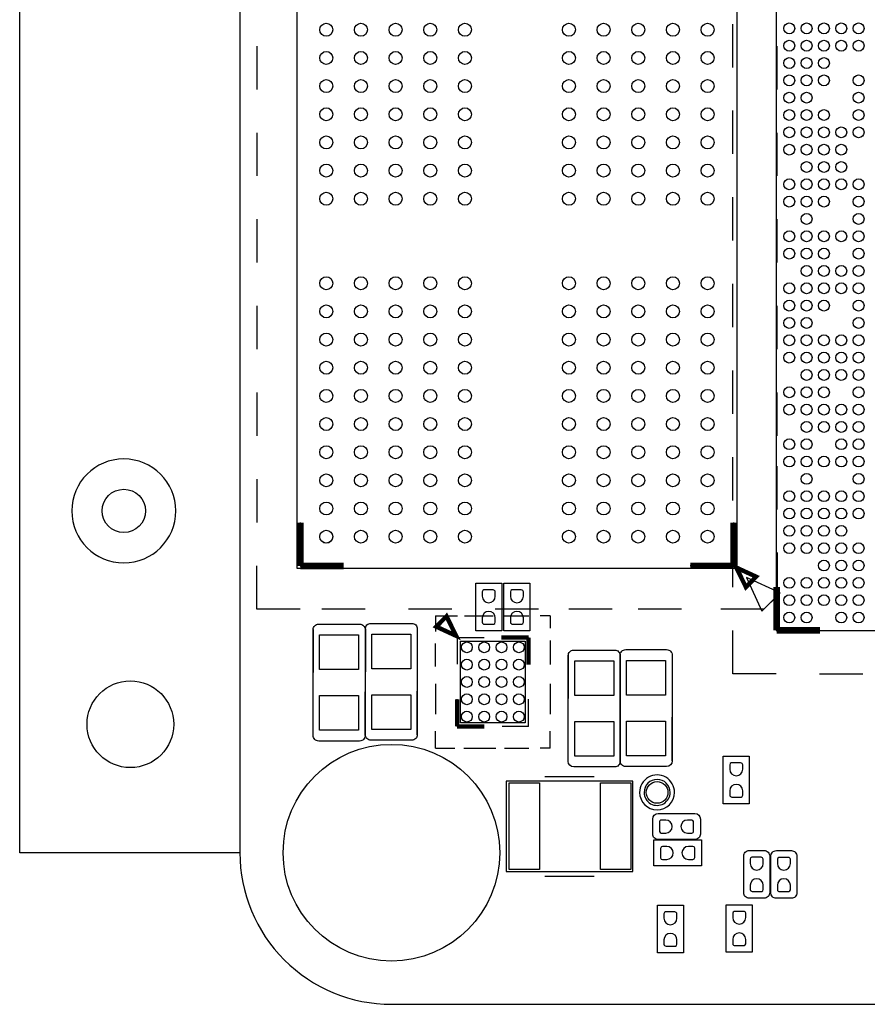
# Model space of a CAD drawing. Extents: x 24 to 161, y 5 to 143.
# Tile 1 of 25: x 24 to 43, y 5 to 28. Entities that reach past the tile are written whole.
import ezdxf

# ---------------------------------------------------------------- set-up
doc = ezdxf.new("R2010")
doc.units = 0
for name, color, linetype in [('BG_OUTLINE', 7, 'CONTINUOUS'), ('BG_SILKSCREEN_TOP', 7, 'CONTINUOUS'), ('PG_ASSEMBLY_TOP', 200, 'CONTINUOUS'), ('PG_SILKSCREEN_TOP', 73, 'CONTINUOUS'), ('PIN_TOP', 110, 'CONTINUOUS')]:
    doc.layers.add(name, color=color, linetype=linetype)

# ---------------------------------------------------------------- blocks, each defined once
blk = doc.blocks.new('FIGURE_CIRCLE')
blk.add_circle((0, 0), 0.5)

msp = doc.modelspace()

# ---------------------------------------------------------------- linework, layer by layer
at = {"layer": 'BG_OUTLINE'}
msp.add_lwpolyline([(28.629356, 8.286242), (23.549356, 8.286242), (23.549356, 125.614176), (28.629356, 125.614176), (28.629356, 101.14915)], dxfattribs=at)
msp.add_lwpolyline([(32.12973, 4.786376), (80.129634, 4.786376, 0.414205), (83.629246, 8.286242), (83.629246, 41.286176, 0.414226), (80.129634, 44.786296), (32.12973, 44.786296, 0.414268), (28.629356, 41.286176), (28.629356, 8.286242, 0.414248)], format="xyb", close=True, dxfattribs=at)
at = {"layer": 'BG_SILKSCREEN_TOP'}
for points, const_width in [([(30.025086, 15.904464), (30.025086, 14.904466)], 0.150114), ([(40.02532, 14.907514), (40.02532, 15.907512)], 0.150114), ([(30.025086, 14.904466), (31.025084, 14.904466)], 0.150114), ([(39.025322, 14.907514), (40.02532, 14.907514)], 0.150114), ([(40.086534, 14.867636), (40.307768, 14.417294), (40.543734, 14.656816), (40.086534, 14.867636)], 0.1016), ([(41.017698, 14.41831), (41.017698, 13.418312)], 0.150114), ([(33.619948, 13.292836), (33.398714, 13.743178), (33.162748, 13.503656), (33.619948, 13.292836)], 0.1016), ([(41.017698, 13.418312), (42.017696, 13.418312)], 0.150114), ([(35.293046, 13.251688), (34.665412, 13.251688)], 0.100076), ([(35.293046, 13.251688), (35.293046, 12.625578)], 0.100076), ([(35.293046, 13.251688), (35.293046, 12.625578)], 0.100076), ([(33.643062, 11.201654), (33.643062, 11.827764)], 0.100076), ([(33.643062, 11.201654), (33.643062, 11.827764)], 0.100076), ([(33.643062, 11.201654), (34.270696, 11.201654)], 0.100076), ([(33.643062, 11.201654), (34.270696, 11.201654)], 0.100076)]:
    msp.add_lwpolyline(points, dxfattribs=dict(at, const_width=const_width))
at = {"layer": 'PG_ASSEMBLY_TOP'}
for points in [[(29.944822, 29.981144), (29.944822, 14.856206)], [(40.104822, 14.856206), (40.104822, 29.981144)], [(29.944822, 14.856206), (40.104822, 14.856206)], [(34.073084, 13.405866), (34.073084, 14.505686)], [(34.073084, 14.505686), (34.673032, 14.505686)], [(34.673032, 14.505686), (34.673032, 13.405866)], [(34.72307, 13.405866), (34.72307, 14.505686)], [(34.72307, 14.505686), (35.323018, 14.505686)], [(35.323018, 14.505686), (35.323018, 13.405866)], [(30.322012, 10.991088), (30.322012, 13.434314)], [(30.449012, 13.561314), (31.393892, 13.561314)], [(31.520892, 13.434314), (31.520892, 10.991088)], [(31.525718, 11.008868), (31.525718, 13.452094)], [(31.652718, 13.579094), (32.597598, 13.579094)], [(32.724598, 13.452094), (32.724598, 11.008868)], [(34.673032, 13.405866), (34.073084, 13.405866)], [(35.323018, 13.405866), (34.72307, 13.405866)], [(36.334446, 12.963144), (37.279326, 12.963144)], [(37.533326, 12.974066), (38.478206, 12.974066)], [(36.207446, 10.392664), (36.207446, 12.836144)], [(37.406326, 10.403586), (37.406326, 12.847066)], [(37.406326, 12.836144), (37.406326, 10.392664)], [(38.605206, 12.847066), (38.605206, 10.403586)], [(31.393892, 10.864088), (30.449012, 10.864088)], [(32.597598, 10.881868), (31.652718, 10.881868)], [(39.784528, 9.413748), (39.784528, 10.513568)], [(39.784528, 10.513568), (40.38473, 10.513568)], [(40.38473, 10.513568), (40.38473, 9.413748)], [(37.279326, 10.265664), (36.334446, 10.265664)], [(38.478206, 10.276586), (37.533326, 10.276586)], [(40.38473, 9.413748), (39.784528, 9.413748)], [(38.283642, 9.189466), (39.129716, 9.189466)], [(38.156642, 8.716264), (38.156642, 9.062466)], [(39.256716, 9.062466), (39.256716, 8.716264)], [(38.182042, 8.579612), (39.281862, 8.579612)], [(38.182042, 7.97941), (38.182042, 8.579612)], [(39.129716, 8.589264), (38.283642, 8.589264)], [(39.281862, 8.579612), (39.281862, 7.97941)], [(40.256968, 7.362444), (40.256968, 8.208518)], [(40.383968, 8.335518), (40.73017, 8.335518)], [(40.85717, 8.208518), (40.85717, 7.362444)], [(40.883332, 7.360666), (40.883332, 8.20674)], [(41.010332, 8.33374), (41.356534, 8.33374)], [(41.483534, 8.20674), (41.483534, 7.360666)], [(39.281862, 7.97941), (38.182042, 7.97941)], [(38.266624, 5.973826), (38.266624, 7.073646)], [(38.266624, 7.073646), (38.866826, 7.073646)], [(38.866826, 7.073646), (38.866826, 5.973826)], [(39.85387, 5.986272), (39.85387, 7.086092)], [(39.85387, 7.086092), (40.453818, 7.086092)], [(40.73017, 7.235444), (40.383968, 7.235444)], [(40.453818, 7.086092), (40.453818, 5.986272)], [(41.356534, 7.233666), (41.010332, 7.233666)], [(38.866826, 5.973826), (38.266624, 5.973826)], [(40.453818, 5.986272), (39.85387, 5.986272)]]:
    msp.add_lwpolyline(points, dxfattribs=at)
for points in [[(27.151076, 16.174974, 1), (24.751284, 16.174974, 1)], [(38.558724, 9.677146, 1), (37.958452, 9.67697, 1)]]:
    msp.add_lwpolyline(points, format="xyb", close=True, dxfattribs=at)
for points in [[(30.322012, 13.434314, -0.414398), (30.449012, 13.561314)], [(31.393892, 13.561314, -0.414626), (31.520892, 13.434314)], [(31.525718, 13.452094, -0.41453), (31.652718, 13.579094)], [(32.597598, 13.579094, -0.414493), (32.724598, 13.452094)], [(36.207446, 12.836144, -0.414266), (36.334446, 12.963144)], [(37.279326, 12.963144, -0.414414), (37.406326, 12.836144)], [(37.406326, 12.847066, -0.414398), (37.533326, 12.974066)], [(38.478206, 12.974066, -0.414281), (38.605206, 12.847066)], [(30.449012, 10.864088, -0.414315), (30.322012, 10.991088)], [(31.520892, 10.991088, -0.414543), (31.393892, 10.864088)], [(31.652718, 10.881868, -0.414447), (31.525718, 11.008868)], [(32.724598, 11.008868, -0.41441), (32.597598, 10.881868)], [(36.334446, 10.265664, -0.414137), (36.207446, 10.392664)], [(37.406326, 10.392664, -0.414284), (37.279326, 10.265664)], [(37.533326, 10.276586, -0.414269), (37.406326, 10.403586)], [(38.605206, 10.403586, -0.414152), (38.478206, 10.276586)], [(38.156642, 9.062466, -0.414035), (38.283642, 9.189466)], [(39.129716, 9.189466, -0.413937), (39.256716, 9.062466)], [(38.283642, 8.589264, -0.41449), (38.156642, 8.716264)], [(39.256716, 8.716264, -0.414392), (39.129716, 8.589264)], [(40.256968, 8.208518, -0.414214), (40.383968, 8.335518)], [(40.73017, 8.335518, -0.414214), (40.85717, 8.208518)], [(40.883332, 8.20674, -0.414214), (41.010332, 8.33374)], [(41.356534, 8.33374, -0.414214), (41.483534, 8.20674)], [(40.383968, 7.235444, -0.414214), (40.256968, 7.362444)], [(40.85717, 7.362444, -0.414214), (40.73017, 7.235444)], [(41.010332, 7.233666, -0.414214), (40.883332, 7.360666)], [(41.483534, 7.360666, -0.414214), (41.356534, 7.233666)]]:
    msp.add_lwpolyline(points, format="xyb", dxfattribs=at)
for points in [[(33.723072, 11.281664), (33.723072, 13.171424), (35.21329, 13.171424), (35.21329, 11.281664)], [(34.77514, 7.854696), (37.69614, 7.854696), (37.69614, 9.937496), (34.77514, 9.937496)]]:
    msp.add_lwpolyline(points, close=True, dxfattribs=at)
at = {"layer": 'PG_SILKSCREEN_TOP'}
for points in [[(41.008808, 29.305504), (41.008808, 13.413994)], [(40.00881, 26.414222), (40.00881, 27.41422)], [(29.024834, 26.90622), (29.024834, 25.906222)], [(41.02481, 26.90622), (41.02481, 25.906222)], [(40.00881, 24.414226), (40.00881, 25.414224)], [(29.024834, 24.906224), (29.024834, 23.906226)], [(41.02481, 24.906224), (41.02481, 23.906226)], [(40.00881, 22.41423), (40.00881, 23.414228)], [(29.024834, 22.906228), (29.024834, 21.90623)], [(41.02481, 22.906228), (41.02481, 21.90623)], [(40.00881, 20.41398), (40.00881, 21.413978)], [(29.024834, 20.906232), (29.024834, 19.906234)], [(41.02481, 20.906232), (41.02481, 19.906234)], [(40.00881, 18.413984), (40.00881, 19.413982)], [(29.024834, 18.906236), (29.024834, 17.906238)], [(41.02481, 18.906236), (41.02481, 17.906238)], [(40.00881, 16.413988), (40.00881, 17.413986)], [(41.02481, 17.206214), (41.02481, 16.206216)], [(29.024834, 16.90624), (29.024834, 15.906242)], [(30.024832, 15.906242), (30.024832, 14.906244), (31.02483, 14.906244)], [(40.024812, 15.906242), (40.024812, 14.906244), (39.024814, 14.906244)], [(40.00881, 14.413992), (40.00881, 15.41399)], [(39.729918, 13.911326), (40.729916, 13.911326), (41.037002, 14.218412), (41.037002, 15.21841)], [(30.024832, 13.906246), (29.024834, 13.906246), (29.024834, 14.906244)], [(31.524956, 13.906246), (30.524958, 13.906246)], [(33.524952, 13.906246), (32.524954, 13.906246)], [(35.524948, 13.906246), (34.52495, 13.906246)], [(37.22497, 13.906246), (36.224972, 13.906246)], [(38.824916, 13.906246), (37.824918, 13.906246)], [(33.142936, 13.75156), (33.654492, 13.75156)], [(33.142936, 13.75156), (33.142936, 13.390372)], [(33.816798, 13.75156), (34.472372, 13.75156)], [(34.739834, 13.75156), (35.296602, 13.75156)], [(35.792918, 13.75156), (35.560254, 13.75156)], [(35.792918, 13.75156), (35.792918, 13.467334)], [(30.322012, 13.434314), (30.322012, 12.441936)], [(30.449012, 13.561314), (31.393892, 13.561314)], [(31.520892, 13.434314), (31.520892, 12.441936)], [(31.525718, 13.452094), (31.525718, 12.459716)], [(31.652718, 13.579094), (32.597598, 13.579094)], [(32.724598, 13.452094), (32.724598, 12.459716)], [(41.008808, 12.413996), (40.00881, 12.413996), (40.00881, 13.413994)], [(41.008808, 13.413994), (57.255918, 13.413994)], [(33.643062, 13.251688), (33.643062, 12.634214)], [(33.643062, 13.251688), (34.270696, 13.251688)], [(35.293046, 13.251688), (34.679636, 13.251688)], [(35.293046, 13.251688), (35.293046, 12.634214)], [(35.792918, 13.18768), (35.792918, 12.630912)], [(33.142936, 12.580874), (33.142936, 13.113766)], [(36.334446, 12.963144), (37.279326, 12.963144)], [(37.533326, 12.974066), (38.478206, 12.974066)], [(36.207446, 12.836144), (36.207446, 11.843512)], [(37.406326, 12.847066), (37.406326, 11.854434)], [(37.406326, 12.836144), (37.406326, 11.843512)], [(38.605206, 12.847066), (38.605206, 11.854434)], [(42.008806, 12.413996), (43.008804, 12.413996)], [(33.142936, 12.185396), (33.142936, 11.485372)], [(35.792918, 12.185396), (35.792918, 11.485372)], [(30.322012, 10.991088), (30.322012, 12.000484)], [(31.520892, 10.991088), (31.520892, 12.000484)], [(31.525718, 11.008868), (31.525718, 12.018264)], [(32.724598, 11.008868), (32.724598, 12.018264)], [(33.643062, 11.201654), (33.643062, 11.827764)], [(35.293046, 11.201654), (35.293046, 11.827764)], [(36.207446, 10.392664), (36.207446, 11.40206)], [(37.406326, 10.403586), (37.406326, 11.412982)], [(37.406326, 10.392664), (37.406326, 11.40206)], [(38.605206, 10.403586), (38.605206, 11.412982)], [(33.643062, 11.201654), (34.270696, 11.201654)], [(35.293046, 11.201654), (34.679636, 11.201654)], [(33.142936, 10.701528), (33.142936, 11.094466)], [(35.792918, 10.701528), (35.792918, 11.094466)], [(31.393892, 10.864088), (30.449012, 10.864088)], [(32.597598, 10.881868), (31.652718, 10.881868)], [(33.142936, 10.701528), (33.587436, 10.701528)], [(33.80105, 10.701528), (34.533078, 10.701528)], [(34.739834, 10.701528), (35.296602, 10.701528)], [(35.792918, 10.701528), (35.560254, 10.701528)], [(37.279326, 10.265664), (36.334446, 10.265664)], [(38.478206, 10.276586), (37.533326, 10.276586)], [(35.663886, 10.045954), (36.8046, 10.045954)], [(35.663886, 7.745984), (36.8046, 7.745984)]]:
    msp.add_lwpolyline(points, dxfattribs=at)
for points in [[(40.676322, 13.861796), (41.100502, 14.28623), (40.322754, 14.639798)], [(33.397952, 13.781532), (33.131506, 13.515086), (33.619948, 13.292836)]]:
    msp.add_lwpolyline(points, close=True, dxfattribs=at)
for points in [[(30.322012, 13.434314, -0.414398), (30.449012, 13.561314)], [(31.393892, 13.561314, -0.414626), (31.520892, 13.434314)], [(31.525718, 13.452094, -0.41453), (31.652718, 13.579094)], [(32.597598, 13.579094, -0.414493), (32.724598, 13.452094)], [(36.207446, 12.836144, -0.414266), (36.334446, 12.963144)], [(37.279326, 12.963144, -0.414414), (37.406326, 12.836144)], [(37.406326, 12.847066, -0.414398), (37.533326, 12.974066)], [(38.478206, 12.974066, -0.414281), (38.605206, 12.847066)], [(30.449012, 10.864088, -0.414315), (30.322012, 10.991088)], [(31.520892, 10.991088, -0.414543), (31.393892, 10.864088)], [(31.652718, 10.881868, -0.414447), (31.525718, 11.008868)], [(32.724598, 11.008868, -0.41441), (32.597598, 10.881868)], [(36.334446, 10.265664, -0.414137), (36.207446, 10.392664)], [(37.406326, 10.392664, -0.414284), (37.279326, 10.265664)], [(37.533326, 10.276586, -0.414269), (37.406326, 10.403586)], [(38.605206, 10.403586, -0.414152), (38.478206, 10.276586)], [(38.661848, 9.677146, 1.000097), (37.855398, 9.676892, 0.999903), (38.661848, 9.677146)]]:
    msp.add_lwpolyline(points, format="xyb", dxfattribs=at)
at = {"layer": 'PIN_TOP'}
for points in [[(34.523172, 14.205966), (34.523172, 14.307566, 0.375524), (34.474658, 14.349984), (34.258758, 14.349984, 0.365016), (34.222944, 14.307566), (34.222944, 14.205966, 0.99984)], [(35.173158, 14.205966), (35.173158, 14.307566, 0.375524), (35.124644, 14.349984), (34.908744, 14.349984, 0.365016), (34.87293, 14.307566), (34.87293, 14.205966, 0.99984)], [(34.222944, 13.705586), (34.222944, 13.603986, 0.375524), (34.271458, 13.561568), (34.487358, 13.561568, 0.365016), (34.523172, 13.603986), (34.523172, 13.705586, 0.99984)], [(34.87293, 13.705586), (34.87293, 13.603986, 0.375524), (34.921444, 13.561568), (35.137344, 13.561568, 0.365016), (35.173158, 13.603986), (35.173158, 13.705586, 0.99984)], [(40.23487, 10.213848), (40.23487, 10.315448, 0.375524), (40.186356, 10.357866), (39.970456, 10.357866, 0.365016), (39.934642, 10.315448), (39.934642, 10.213848, 0.99984)], [(39.934642, 9.713468), (39.934642, 9.611868, 0.375524), (39.983156, 9.56945), (40.199056, 9.56945, 0.365016), (40.23487, 9.611868), (40.23487, 9.713468, 0.99984)], [(38.456362, 9.039352), (38.354762, 9.039352, 0.375524), (38.312344, 8.990838), (38.312344, 8.774938, 0.365016), (38.354762, 8.739124), (38.456362, 8.739124, 0.99984)], [(38.956742, 8.739124), (39.058342, 8.739124, 0.375524), (39.10076, 8.787638), (39.10076, 9.003538, 0.365016), (39.058342, 9.039352), (38.956742, 9.039352, 0.99984)], [(38.481762, 8.429752), (38.380162, 8.429752, 0.375524), (38.337744, 8.381238), (38.337744, 8.165338, 0.365016), (38.380162, 8.129524), (38.481762, 8.129524, 0.99984)], [(38.982142, 8.129524), (39.083742, 8.129524, 0.375524), (39.12616, 8.178038), (39.12616, 8.393938, 0.365016), (39.083742, 8.429752), (38.982142, 8.429752, 0.99984)], [(40.70731, 8.035798), (40.70731, 8.137398, 0.375524), (40.658796, 8.179816), (40.442896, 8.179816, 0.365016), (40.407082, 8.137398), (40.407082, 8.035798, 0.99984)], [(41.333674, 8.03402), (41.333674, 8.13562, 0.375524), (41.28516, 8.178038), (41.06926, 8.178038, 0.365016), (41.033446, 8.13562), (41.033446, 8.03402, 0.99984)], [(40.407082, 7.535418), (40.407082, 7.433818, 0.375524), (40.455596, 7.3914), (40.671496, 7.3914, 0.365016), (40.70731, 7.433818), (40.70731, 7.535418, 0.99984)], [(41.033446, 7.53364), (41.033446, 7.43204, 0.375524), (41.08196, 7.389622), (41.29786, 7.389622, 0.365016), (41.333674, 7.43204), (41.333674, 7.53364, 0.99984)], [(38.716712, 6.773926), (38.716712, 6.875526, 0.375524), (38.668198, 6.917944), (38.452298, 6.917944, 0.365016), (38.416484, 6.875526), (38.416484, 6.773926, 0.99984)], [(40.303958, 6.786372), (40.303958, 6.887972, 0.375524), (40.255444, 6.93039), (40.039544, 6.93039, 0.365016), (40.00373, 6.887972), (40.00373, 6.786372, 0.99984)], [(38.416484, 6.273546), (38.416484, 6.171946, 0.375524), (38.464998, 6.129528), (38.680898, 6.129528, 0.365016), (38.716712, 6.171946), (38.716712, 6.273546, 0.99984)], [(40.00373, 6.285992), (40.00373, 6.184392, 0.375524), (40.052244, 6.141974), (40.268144, 6.141974, 0.365016), (40.303958, 6.184392), (40.303958, 6.285992, 0.99984)]]:
    msp.add_lwpolyline(points, format="xyb", close=True, dxfattribs=at)
for points in [[(31.371413, 12.512802), (30.471491, 12.512802), (30.471491, 13.312902), (31.371413, 13.312902)], [(32.575119, 12.530582), (31.675197, 12.530582), (31.675197, 13.330682), (32.575119, 13.330682)], [(37.256847, 11.914378), (36.356925, 11.914378), (36.356925, 12.714478), (37.256847, 12.714478)], [(38.455727, 11.9253), (37.555805, 11.9253), (37.555805, 12.7254), (38.455727, 12.7254)], [(31.371413, 11.112754), (30.471491, 11.112754), (30.471491, 11.912854), (31.371413, 11.912854)], [(32.575119, 11.130534), (31.675197, 11.130534), (31.675197, 11.930634), (32.575119, 11.930634)], [(37.256847, 10.51433), (36.356925, 10.51433), (36.356925, 11.31443), (37.256847, 11.31443)], [(38.455727, 10.525252), (37.555805, 10.525252), (37.555805, 11.325352), (38.455727, 11.325352)], [(34.848292, 7.896098), (34.848292, 9.896094), (35.548316, 9.896094), (35.548316, 7.896098)], [(36.948364, 7.896098), (36.948364, 9.896094), (37.648388, 9.896094), (37.648388, 7.896098)]]:
    msp.add_lwpolyline(points, close=True, dxfattribs=at)
for centre, radius in [((30.62478, 27.281124), 0.149987), ((31.42488, 27.281124), 0.149987), ((32.224726, 27.281124), 0.149987), ((33.024826, 27.281124), 0.149987), ((33.824926, 27.281124), 0.149987), ((36.224718, 27.281124), 0.149987), ((37.024818, 27.281124), 0.149987), ((37.824918, 27.281124), 0.149987), ((38.624764, 27.281124), 0.149987), ((39.424864, 27.281124), 0.149987), ((41.309036, 27.314144), 0.124968), ((41.708832, 27.314144), 0.124968), ((42.108882, 27.314144), 0.124968), ((42.508932, 27.314144), 0.124968), ((42.908982, 27.314144), 0.124968), ((41.309036, 26.914094), 0.124968), ((41.708832, 26.914094), 0.124968), ((42.108882, 26.914094), 0.124968), ((42.508932, 26.914094), 0.124968), ((42.908982, 26.914094), 0.124968), ((30.62478, 26.631138), 0.149987), ((31.42488, 26.631138), 0.149987), ((32.224726, 26.631138), 0.149987), ((33.024826, 26.631138), 0.149987), ((33.824926, 26.631138), 0.149987), ((36.224718, 26.631138), 0.149987), ((37.024818, 26.631138), 0.149987), ((37.824918, 26.631138), 0.149987), ((38.624764, 26.631138), 0.149987), ((39.424864, 26.631138), 0.149987), ((41.309036, 26.514044), 0.124968), ((41.708832, 26.514044), 0.124968), ((42.108882, 26.514044), 0.124968), ((41.309036, 26.113994), 0.124968), ((41.708832, 26.113994), 0.124968), ((42.108882, 26.113994), 0.124968), ((42.908982, 26.113994), 0.124968), ((30.62478, 25.981152), 0.149987), ((31.42488, 25.981152), 0.149987), ((32.224726, 25.981152), 0.149987), ((33.024826, 25.981152), 0.149987), ((33.824926, 25.981152), 0.149987), ((36.224718, 25.981152), 0.149987), ((37.024818, 25.981152), 0.149987), ((37.824918, 25.981152), 0.149987), ((38.624764, 25.981152), 0.149987), ((39.424864, 25.981152), 0.149987), ((41.309036, 25.714198), 0.124968), ((41.708832, 25.714198), 0.124968), ((42.908982, 25.714198), 0.124968), ((30.62478, 25.331166), 0.149987), ((31.42488, 25.331166), 0.149987), ((32.224726, 25.331166), 0.149987), ((33.024826, 25.331166), 0.149987), ((33.824926, 25.331166), 0.149987), ((36.224718, 25.331166), 0.149987), ((37.024818, 25.331166), 0.149987), ((37.824918, 25.331166), 0.149987), ((38.624764, 25.331166), 0.149987), ((39.424864, 25.331166), 0.149987), ((41.309036, 25.314148), 0.124968), ((41.708832, 25.314148), 0.124968), ((42.108882, 25.314148), 0.124968), ((42.908982, 25.314148), 0.124968), ((41.309036, 24.914098), 0.124968), ((41.708832, 24.914098), 0.124968), ((42.108882, 24.914098), 0.124968), ((42.508932, 24.914098), 0.124968), ((42.908982, 24.914098), 0.124968), ((30.62478, 24.68118), 0.149987), ((31.42488, 24.68118), 0.149987), ((32.224726, 24.68118), 0.149987), ((33.024826, 24.68118), 0.149987), ((33.824926, 24.68118), 0.149987), ((36.224718, 24.68118), 0.149987), ((37.024818, 24.68118), 0.149987), ((37.824918, 24.68118), 0.149987), ((38.624764, 24.68118), 0.149987), ((39.424864, 24.68118), 0.149987), ((41.309036, 24.514048), 0.124968), ((41.708832, 24.514048), 0.124968), ((42.108882, 24.514048), 0.124968), ((42.508932, 24.514048), 0.124968), ((30.62478, 24.031194), 0.149987), ((31.42488, 24.031194), 0.149987), ((32.224726, 24.031194), 0.149987), ((33.024826, 24.031194), 0.149987), ((33.824926, 24.031194), 0.149987), ((36.224718, 24.031194), 0.149987), ((37.024818, 24.031194), 0.149987), ((37.824918, 24.031194), 0.149987), ((38.624764, 24.031194), 0.149987), ((39.424864, 24.031194), 0.149987), ((41.708832, 24.113998), 0.124968), ((42.108882, 24.113998), 0.124968), ((42.508932, 24.113998), 0.124968), ((41.309036, 23.714202), 0.124968), ((41.708832, 23.714202), 0.124968), ((42.108882, 23.714202), 0.124968), ((42.508932, 23.714202), 0.124968), ((42.908982, 23.714202), 0.124968), ((30.62478, 23.381208), 0.149987), ((31.42488, 23.381208), 0.149987), ((32.224726, 23.381208), 0.149987), ((33.024826, 23.381208), 0.149987), ((33.824926, 23.381208), 0.149987), ((36.224718, 23.381208), 0.149987), ((37.024818, 23.381208), 0.149987), ((37.824918, 23.381208), 0.149987), ((38.624764, 23.381208), 0.149987), ((39.424864, 23.381208), 0.149987), ((41.309036, 23.314152), 0.124968), ((41.708832, 23.314152), 0.124968), ((42.108882, 23.314152), 0.124968), ((42.908982, 23.314152), 0.124968), ((41.708832, 22.914102), 0.124968), ((42.908982, 22.914102), 0.124968), ((41.309036, 22.514052), 0.124968), ((41.708832, 22.514052), 0.124968), ((42.108882, 22.514052), 0.124968), ((42.508932, 22.514052), 0.124968), ((42.908982, 22.514052), 0.124968), ((41.309036, 22.114002), 0.124968), ((41.708832, 22.114002), 0.124968), ((42.108882, 22.114002), 0.124968), ((42.908982, 22.114002), 0.124968), ((41.708832, 21.714206), 0.124968), ((42.108882, 21.714206), 0.124968), ((42.508932, 21.714206), 0.124968), ((42.908982, 21.714206), 0.124968), ((30.62478, 21.430996), 0.149987), ((31.42488, 21.430996), 0.149987), ((32.224726, 21.430996), 0.149987), ((33.024826, 21.430996), 0.149987), ((33.824926, 21.430996), 0.149987), ((36.224718, 21.430996), 0.149987), ((37.024818, 21.430996), 0.149987), ((37.824918, 21.430996), 0.149987), ((38.624764, 21.430996), 0.149987), ((39.424864, 21.430996), 0.149987), ((41.309036, 21.314156), 0.124968), ((41.708832, 21.314156), 0.124968), ((42.108882, 21.314156), 0.124968), ((42.508932, 21.314156), 0.124968), ((42.908982, 21.314156), 0.124968), ((30.62478, 20.78101), 0.149987), ((31.42488, 20.78101), 0.149987), ((32.224726, 20.78101), 0.149987), ((33.024826, 20.78101), 0.149987), ((33.824926, 20.78101), 0.149987), ((36.224718, 20.78101), 0.149987), ((37.024818, 20.78101), 0.149987), ((37.824918, 20.78101), 0.149987), ((38.624764, 20.78101), 0.149987), ((39.424864, 20.78101), 0.149987), ((41.309036, 20.914106), 0.124968), ((41.708832, 20.914106), 0.124968), ((42.108882, 20.914106), 0.124968), ((42.908982, 20.914106), 0.124968), ((41.309036, 20.514056), 0.124968), ((41.708832, 20.514056), 0.124968), ((42.908982, 20.514056), 0.124968), ((30.62478, 20.131024), 0.149987), ((31.42488, 20.131024), 0.149987), ((32.224726, 20.131024), 0.149987), ((33.024826, 20.131024), 0.149987), ((33.824926, 20.131024), 0.149987), ((36.224718, 20.131024), 0.149987), ((37.024818, 20.131024), 0.149987), ((37.824918, 20.131024), 0.149987), ((38.624764, 20.131024), 0.149987), ((39.424864, 20.131024), 0.149987), ((41.309036, 20.114006), 0.124968), ((41.708832, 20.114006), 0.124968), ((42.108882, 20.114006), 0.124968), ((42.508932, 20.114006), 0.124968), ((42.908982, 20.114006), 0.124968), ((41.309036, 19.71421), 0.124968), ((41.708832, 19.71421), 0.124968), ((42.108882, 19.71421), 0.124968), ((42.508932, 19.71421), 0.124968), ((42.908982, 19.71421), 0.124968), ((30.62478, 19.481038), 0.149987), ((31.42488, 19.481038), 0.149987), ((32.224726, 19.481038), 0.149987), ((33.024826, 19.481038), 0.149987), ((33.824926, 19.481038), 0.149987), ((36.224718, 19.481038), 0.149987), ((37.024818, 19.481038), 0.149987), ((37.824918, 19.481038), 0.149987), ((38.624764, 19.481038), 0.149987), ((39.424864, 19.481038), 0.149987), ((41.708832, 19.31416), 0.124968), ((42.108882, 19.31416), 0.124968), ((42.508932, 19.31416), 0.124968), ((42.908982, 19.31416), 0.124968), ((30.62478, 18.831052), 0.149987), ((31.42488, 18.831052), 0.149987), ((32.224726, 18.831052), 0.149987), ((33.024826, 18.831052), 0.149987), ((33.824926, 18.831052), 0.149987), ((36.224718, 18.831052), 0.149987), ((37.024818, 18.831052), 0.149987), ((37.824918, 18.831052), 0.149987), ((38.624764, 18.831052), 0.149987), ((39.424864, 18.831052), 0.149987), ((41.309036, 18.91411), 0.124968), ((41.708832, 18.91411), 0.124968), ((42.108882, 18.91411), 0.124968), ((42.908982, 18.91411), 0.124968), ((41.309036, 18.51406), 0.124968), ((41.708832, 18.51406), 0.124968), ((42.108882, 18.51406), 0.124968), ((42.508932, 18.51406), 0.124968), ((42.908982, 18.51406), 0.124968), ((30.62478, 18.181066), 0.149987), ((31.42488, 18.181066), 0.149987), ((32.224726, 18.181066), 0.149987), ((33.024826, 18.181066), 0.149987), ((33.824926, 18.181066), 0.149987), ((36.224718, 18.181066), 0.149987), ((37.024818, 18.181066), 0.149987), ((37.824918, 18.181066), 0.149987), ((38.624764, 18.181066), 0.149987), ((39.424864, 18.181066), 0.149987), ((41.708832, 18.11401), 0.124968), ((42.108882, 18.11401), 0.124968), ((42.508932, 18.11401), 0.124968), ((42.908982, 18.11401), 0.124968), ((41.309036, 17.714214), 0.124968), ((41.708832, 17.714214), 0.124968), ((42.508932, 17.714214), 0.124968), ((42.908982, 17.714214), 0.124968), ((30.62478, 17.53108), 0.149987), ((31.42488, 17.53108), 0.149987), ((32.224726, 17.53108), 0.149987), ((33.024826, 17.53108), 0.149987), ((33.824926, 17.53108), 0.149987), ((36.224718, 17.53108), 0.149987), ((37.024818, 17.53108), 0.149987), ((37.824918, 17.53108), 0.149987), ((38.624764, 17.53108), 0.149987), ((39.424864, 17.53108), 0.149987), ((41.309036, 17.314164), 0.124968), ((41.708832, 17.314164), 0.124968), ((42.108882, 17.314164), 0.124968), ((42.508932, 17.314164), 0.124968), ((42.908982, 17.314164), 0.124968), ((30.62478, 16.881094), 0.149987), ((31.42488, 16.881094), 0.149987), ((32.224726, 16.881094), 0.149987), ((33.024826, 16.881094), 0.149987), ((33.824926, 16.881094), 0.149987), ((36.224718, 16.881094), 0.149987), ((37.024818, 16.881094), 0.149987), ((37.824918, 16.881094), 0.149987), ((38.624764, 16.881094), 0.149987), ((39.424864, 16.881094), 0.149987), ((41.708832, 16.914114), 0.124968), ((42.908982, 16.914114), 0.124968), ((25.95118, 16.174974), 0.499999), ((41.309036, 16.514064), 0.124968), ((41.708832, 16.514064), 0.124968), ((42.108882, 16.514064), 0.124968), ((42.508932, 16.514064), 0.124968), ((42.908982, 16.514064), 0.124968), ((30.62478, 16.231108), 0.149987), ((31.42488, 16.231108), 0.149987), ((32.224726, 16.231108), 0.149987), ((33.024826, 16.231108), 0.149987), ((33.824926, 16.231108), 0.149987), ((36.224718, 16.231108), 0.149987), ((37.024818, 16.231108), 0.149987), ((37.824918, 16.231108), 0.149987), ((38.624764, 16.231108), 0.149987), ((39.424864, 16.231108), 0.149987), ((41.309036, 16.114014), 0.124968), ((41.708832, 16.114014), 0.124968), ((42.108882, 16.114014), 0.124968), ((42.508932, 16.114014), 0.124968), ((42.908982, 16.114014), 0.124968), ((30.62478, 15.581122), 0.149987), ((31.42488, 15.581122), 0.149987), ((32.224726, 15.581122), 0.149987), ((33.024826, 15.581122), 0.149987), ((33.824926, 15.581122), 0.149987), ((36.224718, 15.581122), 0.149987), ((37.024818, 15.581122), 0.149987), ((37.824918, 15.581122), 0.149987), ((38.624764, 15.581122), 0.149987), ((39.424864, 15.581122), 0.149987), ((41.309036, 15.714218), 0.124968), ((41.708832, 15.714218), 0.124968), ((42.108882, 15.714218), 0.124968), ((42.508932, 15.714218), 0.124968), ((41.309036, 15.314168), 0.124968), ((41.708832, 15.314168), 0.124968), ((42.108882, 15.314168), 0.124968), ((42.508932, 15.314168), 0.124968), ((42.908982, 15.314168), 0.124968), ((42.108882, 14.914118), 0.124968), ((42.508932, 14.914118), 0.124968), ((42.908982, 14.914118), 0.124968), ((41.309036, 14.514068), 0.124968), ((41.709086, 14.514068), 0.124968), ((42.108882, 14.514068), 0.124968), ((42.508932, 14.514068), 0.124968), ((42.908982, 14.514068), 0.124968), ((41.309036, 14.114018), 0.124968), ((41.708832, 14.114018), 0.124968), ((42.108882, 14.114018), 0.124968), ((42.508932, 14.114018), 0.124968), ((42.908982, 14.114018), 0.124968), ((41.309036, 13.714222), 0.124968), ((41.708832, 13.714222), 0.124968), ((42.508932, 13.714222), 0.124968), ((42.908982, 13.714222), 0.124968), ((33.868106, 13.026644), 0.124968), ((34.268156, 13.026644), 0.124968), ((34.667952, 13.026644), 0.124968), ((35.068002, 13.026644), 0.124968), ((33.868106, 12.626594), 0.124968), ((34.268156, 12.626594), 0.124968), ((34.667952, 12.626594), 0.124968), ((35.068002, 12.626594), 0.124968), ((33.868106, 12.226544), 0.124968), ((34.268156, 12.226544), 0.124968), ((34.667952, 12.226544), 0.124968), ((35.068002, 12.226544), 0.124968), ((26.10358, 11.25093), 0.999998), ((33.868106, 11.826494), 0.124968), ((34.268156, 11.826494), 0.124968), ((34.667952, 11.826494), 0.124968), ((35.068002, 11.826494), 0.124968), ((33.868106, 11.426444), 0.124968), ((34.268156, 11.426444), 0.124968), ((34.667952, 11.426444), 0.124968), ((35.068002, 11.426444), 0.124968), ((32.128206, 8.285734), 2.499995), ((38.258496, 9.677146), 0.250063)]:
    msp.add_circle(centre, radius, dxfattribs=at)

# ---------------------------------------------------------------- block references
at = {"layer": 'BG_SILKSCREEN_TOP', "xscale": 0.299974, "yscale": 0.299974}
msp.add_blockref('FIGURE_CIRCLE', (30.625034, 15.579344), dxfattribs=at)

doc.saveas('drawing.dxf')
